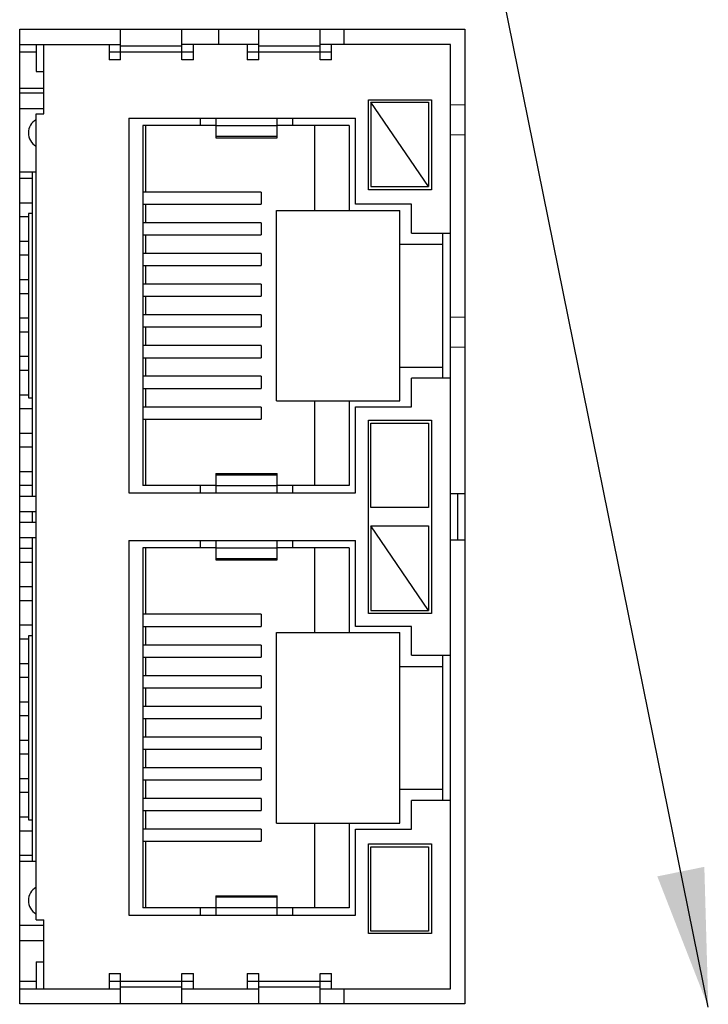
# Model space of a CAD drawing. Header units: inches. Extents: x 0 to 34, y 0 to 22.
# Tile 80 of 101: x 15.4 to 16.3, y 18.3 to 19.6. Entities that reach past the tile are written whole.
import ezdxf

# ---------------------------------------------------------------- set-up
doc = ezdxf.new("R2010")
doc.units = ezdxf.units.IN
doc.header["$LTSCALE"] = 1.87
doc.header["$MEASUREMENT"] = 0
doc.layers.get('0').update_dxf_attribs({"linetype": 'CONTINUOUS'})
doc.layers.add('DETAIL', color=7, linetype='CONTINUOUS')
doc.styles.get("Standard").update_dxf_attribs({"font": 'txt', "width": 0.8})
doc.dimstyles.get("Standard").update_dxf_attribs({"dimtxt": 0.125, "dimasz": 0.18, "dimexe": 0.125, "dimexo": 0.0625, "dimgap": 0.09, "dimtad": 0, "dimtih": 1, "dimtoh": 1, "dimzin": 4, "dimdsep": 46, "dimtxsty": 'STANDARD', "dimblk": '_FILLED', "dimblk1": '_FILLED', "dimblk2": '_FILLED', "dimcen": 0.09, "dimazin": 1, "dimtol": 1, "dimtp": 0.02, "dimtm": 0.02, "dimtfac": 1, "dimtofl": 0, "dimtmove": 0, "dimatfit": 3, "dimldrblk": '_FILLED', "dimfxl": 1, "dimtolj": 1, "dimtzin": 4, "dimarcsym": 0})

# ---------------------------------------------------------------- blocks, each defined once
blk = doc.blocks.new('_FILLED')
at = {"color": 0, "linetype": 'BYBLOCK'}
blk.add_solid([(0, 0), (-1, 0.1736), (-1, -0.1736)], dxfattribs=at)

msp = doc.modelspace()

# ---------------------------------------------------------------- linework, layer by layer
at = {"color": 3, "linetype": 'CONTINUOUS'}
for p, q in [((15.4247, 18.3062), (15.4247, 19.5762)), ((15.4247, 19.5762), (16.0047, 19.5762)), ((16.0047, 19.5762), (16.0047, 18.3062)), ((16.0047, 18.3062), (15.4247, 18.3062))]:
    msp.add_line(p, q, dxfattribs=at)
at = {"color": 7, "linetype": 'CONTINUOUS'}
for p, q in [((15.5561, 19.5359), (15.5561, 19.5762)), ((15.6361, 19.5359), (15.6361, 19.5762)), ((15.6839, 19.5762), (15.6839, 19.5559)), ((15.7361, 19.5359), (15.7361, 19.5762)), ((15.8161, 19.5359), (15.8161, 19.5762)), ((15.8472, 19.5762), (15.8472, 19.5559)), ((15.4247, 19.5559), (15.5561, 19.5559)), ((15.4461, 19.5559), (15.4461, 19.5209)), ((15.4561, 19.4659), (15.4561, 19.5559)), ((15.5411, 19.5559), (15.5411, 19.5359)), ((15.6361, 19.5539), (15.5561, 19.5539)), ((15.7361, 19.5559), (15.6361, 19.5559)), ((15.6511, 19.5359), (15.6511, 19.5559)), ((15.7211, 19.5559), (15.7211, 19.5359)), ((15.8161, 19.5539), (15.7361, 19.5539)), ((15.9861, 19.5559), (15.8161, 19.5559)), ((15.8311, 19.5359), (15.8311, 19.5559)), ((15.9861, 18.3259), (15.9861, 19.5559)), ((15.4461, 19.5459), (15.4247, 19.5459)), ((15.6511, 19.5459), (15.5411, 19.5459)), ((15.5561, 19.5359), (15.5411, 19.5359)), ((15.6511, 19.5359), (15.6361, 19.5359)), ((15.8311, 19.5459), (15.7211, 19.5459)), ((15.7361, 19.5359), (15.7211, 19.5359)), ((15.8311, 19.5359), (15.8161, 19.5359)), ((15.4461, 19.5209), (15.4561, 19.5209)), ((15.4247, 19.499), (15.4561, 19.499)), ((15.4247, 19.4929), (15.4561, 19.4929)), ((15.8791, 19.3669), (15.8791, 19.4839)), ((15.8791, 19.4839), (15.9611, 19.4839)), ((15.9611, 19.4839), (15.9611, 19.3669)), ((15.4247, 19.4729), (15.4561, 19.4729)), ((15.8821, 19.4809), (15.8821, 19.3709)), ((15.9571, 19.3709), (15.8821, 19.4809)), ((15.8821, 19.4809), (15.9571, 19.4809)), ((15.9571, 19.4809), (15.9571, 19.3709)), ((15.9861, 19.478), (16.0047, 19.4776)), ((15.4461, 18.4159), (15.4461, 19.4659)), ((15.4461, 19.4659), (15.4561, 19.4659)), ((15.5671, 19.4599), (15.5671, 18.9719)), ((15.5671, 19.4599), (15.8621, 19.4599)), ((15.6601, 19.4504), (15.6601, 19.4599)), ((15.6801, 19.4599), (15.6801, 19.4347)), ((15.7601, 19.4347), (15.7601, 19.4599)), ((15.7801, 19.4599), (15.7801, 19.4504)), ((15.8621, 19.3479), (15.8621, 19.4599)), ((15.5851, 19.4504), (15.5851, 18.9814)), ((15.6801, 19.4504), (15.5851, 19.4504)), ((15.5891, 19.3638), (15.5891, 19.4504)), ((15.7601, 19.4501), (15.6801, 19.4501)), ((15.8541, 19.4504), (15.7601, 19.4504)), ((15.8091, 19.3399), (15.8091, 19.4504)), ((15.8541, 19.4504), (15.8541, 19.3399)), ((15.6801, 19.4367), (15.7601, 19.4367)), ((15.6801, 19.4347), (15.7601, 19.4347)), ((15.9861, 19.4389), (16.0047, 19.4385)), ((15.4461, 19.3897), (15.4247, 19.3897)), ((15.4247, 19.3819), (15.4411, 19.3819)), ((15.4411, 19.3897), (15.4411, 18.9679)), ((15.8821, 19.3709), (15.9571, 19.3709)), ((15.7394, 19.3638), (15.5851, 19.3638)), ((15.7394, 19.3638), (15.7394, 19.3481)), ((15.9611, 19.3669), (15.8791, 19.3669)), ((15.4247, 19.3499), (15.4411, 19.3499)), ((15.5851, 19.3481), (15.7394, 19.3481)), ((15.5891, 19.3238), (15.5891, 19.3481)), ((15.9351, 19.3479), (15.8621, 19.3479)), ((15.9351, 19.3104), (15.9351, 19.3479)), ((15.4247, 19.3319), (15.4361, 19.3319)), ((15.4361, 19.3359), (15.4361, 19.0959)), ((15.4411, 19.3359), (15.4361, 19.3359)), ((15.7591, 19.0919), (15.7591, 19.3399)), ((15.7591, 19.3399), (15.9201, 19.3399)), ((15.9201, 19.0919), (15.9201, 19.3399)), ((15.7394, 19.3238), (15.5851, 19.3238)), ((15.7394, 19.3238), (15.7394, 19.3081)), ((15.5851, 19.3081), (15.7394, 19.3081)), ((15.5891, 19.2838), (15.5891, 19.3081)), ((15.9351, 19.3104), (15.9861, 19.3104)), ((15.9761, 19.1214), (15.9761, 19.3104)), ((15.4247, 19.2999), (15.4361, 19.2999)), ((15.9201, 19.2959), (15.9761, 19.2959)), ((15.4247, 19.2819), (15.4361, 19.2819)), ((15.7394, 19.2838), (15.5851, 19.2838)), ((15.7394, 19.2838), (15.7394, 19.2681)), ((15.5851, 19.2681), (15.7394, 19.2681)), ((15.5891, 19.2438), (15.5891, 19.2681)), ((15.4247, 19.2499), (15.4361, 19.2499)), ((15.7394, 19.2438), (15.5851, 19.2438)), ((15.7394, 19.2438), (15.7394, 19.2281)), ((15.4247, 19.2319), (15.4361, 19.2319)), ((15.5851, 19.2281), (15.7394, 19.2281)), ((15.5891, 19.2038), (15.5891, 19.2281)), ((15.7394, 19.2038), (15.5851, 19.2038)), ((15.7394, 19.2038), (15.7394, 19.1881)), ((15.4247, 19.1999), (15.4361, 19.1999)), ((16.0047, 19.2009), (15.9861, 19.2005)), ((15.4247, 19.1819), (15.4361, 19.1819)), ((15.5851, 19.1881), (15.7394, 19.1881)), ((15.5891, 19.1638), (15.5891, 19.1881)), ((15.7394, 19.1638), (15.5851, 19.1638)), ((15.7394, 19.1638), (15.7394, 19.1481)), ((15.4247, 19.1499), (15.4361, 19.1499)), ((16.0047, 19.1618), (15.9861, 19.1614)), ((15.5851, 19.1481), (15.7394, 19.1481)), ((15.5891, 19.1238), (15.5891, 19.1481)), ((15.4247, 19.1319), (15.4361, 19.1319)), ((15.9201, 19.1359), (15.9761, 19.1359)), ((15.7394, 19.1238), (15.5851, 19.1238)), ((15.7394, 19.1238), (15.7394, 19.1081)), ((15.9351, 19.0839), (15.9351, 19.1214)), ((15.9861, 19.1214), (15.9351, 19.1214)), ((15.4247, 19.0999), (15.4361, 19.0999)), ((15.5851, 19.1081), (15.7394, 19.1081)), ((15.5891, 19.0838), (15.5891, 19.1081)), ((15.4361, 19.0959), (15.4411, 19.0959)), ((15.7591, 19.0919), (15.9201, 19.0919)), ((15.8091, 18.9814), (15.8091, 19.0919)), ((15.8541, 19.0919), (15.8541, 18.9814)), ((15.4247, 19.0819), (15.4411, 19.0819)), ((15.7394, 19.0838), (15.5851, 19.0838)), ((15.7394, 19.0838), (15.7394, 19.0681)), ((15.8621, 18.9719), (15.8621, 19.0839)), ((15.8621, 19.0839), (15.9351, 19.0839)), ((15.5851, 19.0681), (15.7394, 19.0681)), ((15.5891, 18.9814), (15.5891, 19.0681)), ((15.8791, 18.8149), (15.8791, 19.0669)), ((15.8791, 19.0669), (15.9611, 19.0669)), ((15.8821, 18.9529), (15.8821, 19.0629)), ((15.8821, 19.0629), (15.9571, 19.0629)), ((15.9571, 19.0629), (15.9571, 18.9529)), ((15.9611, 19.0669), (15.9611, 18.8149)), ((15.4247, 19.0499), (15.4411, 19.0499)), ((15.4247, 19.0319), (15.4411, 19.0319)), ((15.4247, 18.9999), (15.4411, 18.9999)), ((15.6801, 18.9972), (15.6801, 18.9719)), ((15.6801, 18.9972), (15.7601, 18.9972)), ((15.7601, 18.9719), (15.7601, 18.9972)), ((15.7601, 18.9952), (15.6801, 18.9952)), ((15.4247, 18.9819), (15.4411, 18.9819)), ((15.5671, 18.9719), (15.8621, 18.9719)), ((15.6801, 18.9814), (15.5851, 18.9814)), ((15.6601, 18.9719), (15.6601, 18.9814)), ((15.6801, 18.9817), (15.7601, 18.9817)), ((15.8541, 18.9814), (15.7601, 18.9814)), ((15.7801, 18.9814), (15.7801, 18.9719)), ((16.0047, 18.9709), (15.9861, 18.9709)), ((15.9949, 18.9709), (15.9949, 18.9109)), ((15.4247, 18.9679), (15.4461, 18.9679)), ((15.4247, 18.9479), (15.4461, 18.9479)), ((15.4411, 18.9479), (15.4411, 18.9339)), ((15.9571, 18.9529), (15.8821, 18.9529)), ((15.4247, 18.9339), (15.4461, 18.9339)), ((15.8821, 18.9289), (15.8821, 18.8189)), ((15.9571, 18.8189), (15.8821, 18.9289)), ((15.8821, 18.9289), (15.9571, 18.9289)), ((15.9571, 18.9289), (15.9571, 18.8189)), ((15.4247, 18.9139), (15.4461, 18.9139)), ((15.4411, 18.9139), (15.4411, 18.4922)), ((15.5671, 18.9099), (15.5671, 18.4219)), ((15.5671, 18.9099), (15.8621, 18.9099)), ((15.6601, 18.9004), (15.6601, 18.9099)), ((15.6801, 18.9099), (15.6801, 18.8847)), ((15.7601, 18.8847), (15.7601, 18.9099)), ((15.7801, 18.9099), (15.7801, 18.9004)), ((15.8621, 18.7979), (15.8621, 18.9099)), ((15.9861, 18.9109), (16.0047, 18.9109)), ((15.4247, 18.8999), (15.4411, 18.8999)), ((15.5851, 18.9004), (15.5851, 18.4314)), ((15.6801, 18.9004), (15.5851, 18.9004)), ((15.5891, 18.8138), (15.5891, 18.9004)), ((15.7601, 18.9001), (15.6801, 18.9001)), ((15.8541, 18.9004), (15.7601, 18.9004)), ((15.8091, 18.7899), (15.8091, 18.9004)), ((15.8541, 18.9004), (15.8541, 18.7899)), ((15.4247, 18.8819), (15.4411, 18.8819)), ((15.6801, 18.8867), (15.7601, 18.8867)), ((15.6801, 18.8847), (15.7601, 18.8847)), ((15.4247, 18.8499), (15.4411, 18.8499)), ((15.4247, 18.8319), (15.4411, 18.8319)), ((15.8821, 18.8189), (15.9571, 18.8189)), ((15.7394, 18.8138), (15.5851, 18.8138)), ((15.7394, 18.8138), (15.7394, 18.7981)), ((15.9611, 18.8149), (15.8791, 18.8149)), ((15.4247, 18.7999), (15.4411, 18.7999)), ((15.5851, 18.7981), (15.7394, 18.7981)), ((15.5891, 18.7738), (15.5891, 18.7981)), ((15.9351, 18.7979), (15.8621, 18.7979)), ((15.9351, 18.7604), (15.9351, 18.7979)), ((15.4247, 18.7819), (15.4361, 18.7819)), ((15.4361, 18.7859), (15.4361, 18.5459)), ((15.4411, 18.7859), (15.4361, 18.7859)), ((15.7591, 18.5419), (15.7591, 18.7899)), ((15.7591, 18.7899), (15.9201, 18.7899)), ((15.9201, 18.5419), (15.9201, 18.7899)), ((15.7394, 18.7738), (15.5851, 18.7738)), ((15.7394, 18.7738), (15.7394, 18.7581)), ((15.5851, 18.7581), (15.7394, 18.7581)), ((15.5891, 18.7338), (15.5891, 18.7581)), ((15.9351, 18.7604), (15.9861, 18.7604)), ((15.9761, 18.5714), (15.9761, 18.7604)), ((15.4247, 18.7499), (15.4361, 18.7499)), ((15.9201, 18.7459), (15.9761, 18.7459)), ((15.4247, 18.7319), (15.4361, 18.7319)), ((15.7394, 18.7338), (15.5851, 18.7338)), ((15.7394, 18.7338), (15.7394, 18.7181)), ((15.5851, 18.7181), (15.7394, 18.7181)), ((15.5891, 18.6938), (15.5891, 18.7181)), ((15.4247, 18.6999), (15.4361, 18.6999)), ((15.7394, 18.6938), (15.5851, 18.6938)), ((15.7394, 18.6938), (15.7394, 18.6781)), ((15.4247, 18.6819), (15.4361, 18.6819)), ((15.5851, 18.6781), (15.7394, 18.6781)), ((15.5891, 18.6538), (15.5891, 18.6781)), ((15.4247, 18.6499), (15.4361, 18.6499)), ((15.7394, 18.6538), (15.5851, 18.6538)), ((15.7394, 18.6538), (15.7394, 18.6381)), ((15.5851, 18.6381), (15.7394, 18.6381)), ((15.5891, 18.6138), (15.5891, 18.6381)), ((15.4247, 18.6319), (15.4361, 18.6319)), ((15.7394, 18.6138), (15.5851, 18.6138)), ((15.7394, 18.6138), (15.7394, 18.5981)), ((15.4247, 18.5999), (15.4361, 18.5999)), ((15.5851, 18.5981), (15.7394, 18.5981)), ((15.5891, 18.5738), (15.5891, 18.5981)), ((15.9201, 18.5859), (15.9761, 18.5859)), ((15.4247, 18.5819), (15.4361, 18.5819)), ((15.7394, 18.5738), (15.5851, 18.5738)), ((15.7394, 18.5738), (15.7394, 18.5581)), ((15.9351, 18.5339), (15.9351, 18.5714)), ((15.9861, 18.5714), (15.9351, 18.5714)), ((15.4247, 18.5499), (15.4361, 18.5499)), ((15.5851, 18.5581), (15.7394, 18.5581)), ((15.5891, 18.5338), (15.5891, 18.5581)), ((15.4361, 18.5459), (15.4411, 18.5459)), ((15.7591, 18.5419), (15.9201, 18.5419)), ((15.8091, 18.4314), (15.8091, 18.5419)), ((15.8541, 18.5419), (15.8541, 18.4314)), ((15.4247, 18.5319), (15.4411, 18.5319)), ((15.7394, 18.5338), (15.5851, 18.5338)), ((15.7394, 18.5338), (15.7394, 18.5181)), ((15.8621, 18.4219), (15.8621, 18.5339)), ((15.8621, 18.5339), (15.9351, 18.5339)), ((15.5851, 18.5181), (15.7394, 18.5181)), ((15.5891, 18.4314), (15.5891, 18.5181)), ((15.8791, 18.3979), (15.8791, 18.5149)), ((15.8791, 18.5149), (15.9611, 18.5149)), ((15.8821, 18.4009), (15.8821, 18.5109)), ((15.8821, 18.5109), (15.9571, 18.5109)), ((15.9571, 18.5109), (15.9571, 18.4009)), ((15.9611, 18.5149), (15.9611, 18.3979)), ((15.4247, 18.4999), (15.4411, 18.4999)), ((15.4247, 18.4922), (15.4461, 18.4922)), ((15.6801, 18.4472), (15.6801, 18.4219)), ((15.6801, 18.4472), (15.7601, 18.4472)), ((15.7601, 18.4452), (15.6801, 18.4452)), ((15.7601, 18.4219), (15.7601, 18.4472)), ((15.6801, 18.4317), (15.7601, 18.4317)), ((15.5671, 18.4219), (15.8621, 18.4219)), ((15.6801, 18.4314), (15.5851, 18.4314)), ((15.6601, 18.4219), (15.6601, 18.4314)), ((15.8541, 18.4314), (15.7601, 18.4314)), ((15.7801, 18.4314), (15.7801, 18.4219)), ((15.4247, 18.4089), (15.4561, 18.4089)), ((15.4461, 18.4159), (15.4561, 18.4159)), ((15.4561, 18.3259), (15.4561, 18.4159)), ((15.9611, 18.3979), (15.8791, 18.3979)), ((15.9571, 18.4009), (15.8821, 18.4009)), ((15.4247, 18.3889), (15.4561, 18.3889)), ((15.4461, 18.3609), (15.4461, 18.3259)), ((15.4461, 18.3609), (15.4561, 18.3609)), ((15.5411, 18.3459), (15.5411, 18.3259)), ((15.5411, 18.3459), (15.5561, 18.3459)), ((15.5561, 18.3062), (15.5561, 18.3459)), ((15.6361, 18.3062), (15.6361, 18.3459)), ((15.6361, 18.3459), (15.6511, 18.3459)), ((15.6511, 18.3259), (15.6511, 18.3459)), ((15.7211, 18.3459), (15.7211, 18.3259)), ((15.7211, 18.3459), (15.7361, 18.3459)), ((15.7361, 18.3062), (15.7361, 18.3459)), ((15.8161, 18.3062), (15.8161, 18.3459)), ((15.8161, 18.3459), (15.8311, 18.3459)), ((15.8311, 18.3259), (15.8311, 18.3459)), ((15.4247, 18.3359), (15.4461, 18.3359)), ((15.5411, 18.3359), (15.6511, 18.3359)), ((15.7211, 18.3359), (15.8311, 18.3359)), ((15.4247, 18.3259), (15.5561, 18.3259)), ((15.6361, 18.3279), (15.5561, 18.3279)), ((15.6361, 18.3259), (15.7361, 18.3259)), ((15.8161, 18.3279), (15.7361, 18.3279)), ((15.8161, 18.3259), (15.9861, 18.3259)), ((15.8472, 18.3259), (15.8472, 18.3062))]:
    msp.add_line(p, q, dxfattribs=at)
for centre in [(15.4561, 19.4409), (15.4561, 18.4409)]:
    msp.add_arc(centre, 0.02, 120.3947, 239.6176, dxfattribs=at)

# ---------------------------------------------------------------- leaders
at = {"layer": 'DETAIL', "color": 2, "linetype": 'CONTINUOUS'}
msp.add_leader([(16.3218, 18.3022), (15.9032, 20.3657), (15.7232, 20.3657)], dimstyle='STANDARD', override={"dimtad": 0}, dxfattribs=at)

doc.saveas('drawing.dxf')
